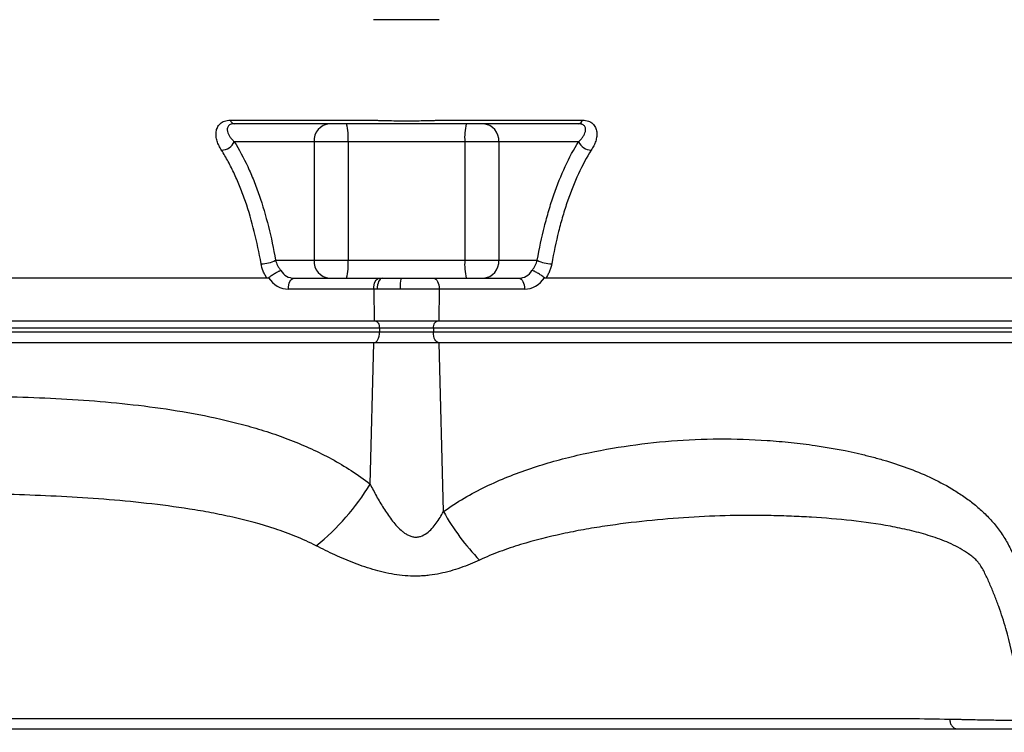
# Model space of a CAD drawing. Header units: millimetres. Extents: x 1600 to 4306, y 988 to 5170.
# Tile 4 of 21: x 2013 to 2561, y 1655 to 2052. Entities that reach past the tile are written whole.
import ezdxf

# ---------------------------------------------------------------- set-up
doc = ezdxf.new("R2010")
doc.units = ezdxf.units.MM
doc.header["$LTSCALE"] = 2

msp = doc.modelspace()

# ---------------------------------------------------------------- linework, layer by layer
at = {"color": 7, "linetype": 'Continuous', "lineweight": 25}
for p, q in [((2130.3, 1995.88), (2210.06, 1995.88)), ((2246.62, 1995.88), (2326.38, 1995.88)), ((2176.9, 1983.87), (2132.5, 1983.87)), ((2176.9, 1983.87), (2176.9, 1917.87)), ((2195.85, 1983.87), (2176.9, 1983.87)), ((2260.83, 1983.87), (2195.85, 1983.87)), ((2195.85, 1983.87), (2195.85, 1917.87)), ((2279.78, 1983.87), (2260.83, 1983.87)), ((2260.83, 1983.87), (2260.83, 1917.87)), ((2324.18, 1983.87), (2279.78, 1983.87)), ((2279.78, 1983.87), (2279.78, 1917.87)), ((2155.49, 1917.87), (2176.9, 1917.87)), ((2176.9, 1917.87), (2195.85, 1917.87)), ((2195.85, 1917.87), (2260.83, 1917.87)), ((2260.83, 1917.87), (2279.78, 1917.87)), ((2279.78, 1917.87), (2301.19, 1917.87)), ((2150.77, 1907.87), (1880.39, 1907.87)), ((2165.65, 1907.87), (2213.13, 1907.87)), ((2213.13, 1907.87), (2214.77, 1907.87)), ((2214.77, 1907.87), (2225.42, 1907.87)), ((2225.42, 1907.87), (2243.55, 1907.87)), ((2243.55, 1907.87), (2291.03, 1907.87)), ((2576.29, 1907.87), (2305.91, 1907.87)), ((2210.13, 1901.76), (2162.65, 1901.76)), ((2210.13, 1901.76), (2210.29, 1883.87)), ((2212.09, 1901.76), (2210.13, 1901.76)), ((2224.84, 1901.76), (2212.09, 1901.76)), ((2246.55, 1901.76), (2224.84, 1901.76)), ((2246.55, 1901.76), (2246.39, 1883.87)), ((2294.03, 1901.76), (2246.55, 1901.76)), ((2210.29, 1883.87), (1821.29, 1883.87)), ((2213.3, 1880.01), (1824.3, 1880.01)), ((2246.39, 1883.87), (2210.29, 1883.87)), ((2243.38, 1880.01), (2213.3, 1880.01)), ((2213.3, 1880.01), (2213.34, 1877.87)), ((2243.38, 1880.01), (2243.34, 1877.87)), ((2632.38, 1880.01), (2243.38, 1880.01)), ((2635.39, 1883.87), (2246.39, 1883.87)), ((2213.34, 1877.87), (1824.34, 1877.87)), ((2243.34, 1877.87), (2213.34, 1877.87)), ((2632.34, 1877.87), (2243.34, 1877.87)), ((2210.18, 1871.87), (1821.18, 1871.87)), ((2208.12, 1793.2), (2210.18, 1871.87)), ((2246.5, 1871.87), (2210.18, 1871.87)), ((2248.96, 1777.83), (2246.5, 1871.87)), ((2635.68, 1871.87), (2246.5, 1871.87))]:
    msp.add_line(p, q, dxfattribs=at)
at = {"color": 7, "linetype": 'Continuous', "lineweight": 25, "flags": 128}
for points in [[(2162.65, 1901.76), (2162.7, 1902.95), (2162.86, 1904.09), (2163.13, 1905.15), (2163.51, 1906.07), (2163.96, 1906.84), (2164.49, 1907.4), (2165.06, 1907.75), (2165.65, 1907.87)], [(2210.13, 1901.76), (2210.18, 1902.95), (2210.35, 1904.09), (2210.62, 1905.15), (2210.99, 1906.07), (2211.45, 1906.84), (2211.97, 1907.4), (2212.54, 1907.75), (2213.13, 1907.87)], [(2214.77, 1907.87), (2214.24, 1907.75), (2213.73, 1907.4), (2213.27, 1906.84), (2212.86, 1906.07), (2212.53, 1905.15), (2212.28, 1904.09), (2212.14, 1902.95), (2212.09, 1901.76)], [(2243.55, 1907.87), (2244.14, 1907.75), (2244.71, 1907.4), (2245.23, 1906.84), (2245.69, 1906.07), (2246.06, 1905.15), (2246.34, 1904.09), (2246.5, 1902.95), (2246.55, 1901.76)], [(2291.03, 1907.87), (2291.63, 1907.75), (2292.19, 1907.4), (2292.72, 1906.84), (2293.17, 1906.07), (2293.55, 1905.15), (2293.82, 1904.09), (2293.98, 1902.95), (2294.03, 1901.76)], [(2211.3, 1883.87), (2211.69, 1883.8), (2212.05, 1883.58), (2212.39, 1883.22), (2212.69, 1882.75), (2212.94, 1882.16), (2213.13, 1881.5), (2213.25, 1880.77), (2213.3, 1880.01)], [(2243.38, 1880.01), (2243.43, 1880.77), (2243.55, 1881.5), (2243.74, 1882.16), (2243.99, 1882.75), (2244.29, 1883.22), (2244.63, 1883.58), (2244.99, 1883.8), (2245.38, 1883.87)], [(2210.34, 1871.87), (2210.93, 1871.98), (2211.49, 1872.33), (2212.01, 1872.88), (2212.46, 1873.63), (2212.83, 1874.54), (2213.11, 1875.57), (2213.28, 1876.7), (2213.34, 1877.87)], [(2246.34, 1871.87), (2245.76, 1871.98), (2245.19, 1872.33), (2244.67, 1872.88), (2244.22, 1873.63), (2243.85, 1874.54), (2243.57, 1875.57), (2243.4, 1876.7), (2243.34, 1877.87)]]:
    msp.add_lwpolyline(points, dxfattribs=at)
at = {"color": 7, "linetype": 'Continuous', "lineweight": 25}
for centre, radius, start, end in [((2133.01, 1996.65), 2.82, 195.8219, 260.3146), ((2323.67, 1996.65), 2.82, 279.6854, 344.1781), ((2186.28, 1984.49), 9.4, 94.4019, 183.8113), ((2164.46, 1986.35), 31.48, 355.4756, 13.8126), ((2292.22, 1986.35), 31.48, 166.1874, 184.5244), ((2270.4, 1984.49), 9.4, 356.1887, 85.5981), ((2125.19, 1987.18), 8.02, 271.8043, 335.6447), ((2331.49, 1987.18), 8.02, 204.3553, 268.1957), ((2147.7, 1932.22), 16.32, 269.1572, 298.4974), ((2186.28, 1917.24), 9.4, 176.1887, 265.5981), ((2164.46, 1915.39), 31.48, 346.1874, 4.5244), ((2292.22, 1915.39), 31.48, 175.4756, 193.8126), ((2270.4, 1917.24), 9.4, 274.4019, 3.8113), ((2308.98, 1932.22), 16.32, 241.5026, 270.8428), ((2241.23, 1903.29), 16.46, 163.8686, 185.3338), ((2097.79, 1859.24), 128.59, 308.6387, 329.0961), ((2363.05, 1841.62), 130.71, 209.2107, 223.9956)]:
    msp.add_arc(centre, radius, start, end, dxfattribs=at)
for centre, major_axis, ratio, start_param, end_param in [((2162.51, 1917.76), (-0.56, 15.99), 0.865762, 2.187353, 3.111406), ((2165.51, 1917.87), (-0.56, 9.99), 0.865352, 2.127583, 3.093407), ((2291.17, 1917.87), (0.56, 9.99), 0.865352, 3.189778, 4.155602), ((2294.17, 1917.76), (0.56, 15.99), 0.865762, 3.17178, 4.095833)]:
    msp.add_ellipse(centre, major_axis=major_axis, ratio=ratio, start_param=start_param, end_param=end_param, dxfattribs=at)
for points, knots in [([(2246.6, 2051.87), (2245.06, 2051.87), (2242.05, 2051.87), (2237.57, 2051.87), (2233.04, 2051.87), (2229.93, 2051.87), (2228.34, 2051.87), (2226.75, 2051.87), (2223.64, 2051.87), (2219.11, 2051.87), (2214.64, 2051.87), (2211.62, 2051.87), (2210.08, 2051.87)], [0.99406161, 0.99406161, 0.99406161, 0.99406161, 0.99554621, 0.99703081, 0.9985154, 1, 1, 1, 1.0014846, 1.00296919, 1.00445379, 1.00593839, 1.00593839, 1.00593839, 1.00593839]), ([(2125.44, 1979.16), (2125.18, 1979.58), (2124.92, 1979.99), (2124.45, 1980.83), (2124.22, 1981.25), (2123.61, 1982.52), (2123.26, 1983.37), (2122.72, 1985.11), (2122.53, 1985.99), (2122.33, 1987.73), (2122.33, 1988.58), (2122.5, 1989.84), (2122.59, 1990.26), (2122.82, 1991.07), (2122.97, 1991.46), (2123.33, 1992.22), (2123.54, 1992.58), (2124.05, 1993.28), (2124.34, 1993.61), (2125, 1994.21), (2125.36, 1994.49), (2126.16, 1994.97), (2126.61, 1995.18), (2128.04, 1995.7), (2129.11, 1995.88), (2130.3, 1995.88)], [0, 0, 0, 0, 0.0625, 0.0625, 0.125, 0.125, 0.25, 0.25, 0.375, 0.375, 0.5, 0.5, 0.5625, 0.5625, 0.625, 0.625, 0.6875, 0.6875, 0.75, 0.75, 0.8125, 0.8125, 0.875, 0.875, 1, 1, 1, 1]), ([(2210.06, 1995.88), (2210.41, 1995.87), (2210.77, 1995.85), (2211.48, 1995.83), (2211.84, 1995.81), (2212.92, 1995.78), (2213.66, 1995.75), (2215.87, 1995.69), (2217.39, 1995.66), (2222.03, 1995.58), (2225.17, 1995.56), (2229.91, 1995.56), (2231.52, 1995.56), (2234.66, 1995.59), (2236.22, 1995.61), (2239.28, 1995.66), (2240.78, 1995.69), (2243.01, 1995.75), (2243.75, 1995.78), (2244.84, 1995.81), (2245.2, 1995.83), (2245.91, 1995.85), (2246.27, 1995.87), (2246.62, 1995.88)], [0, 0, 0, 0, 0.03125, 0.03125, 0.0625, 0.0625, 0.125, 0.125, 0.25, 0.25, 0.5, 0.5, 0.625, 0.625, 0.75, 0.75, 0.875, 0.875, 0.9375, 0.9375, 0.96875, 0.96875, 1, 1, 1, 1]), ([(2326.38, 1995.88), (2326.98, 1995.88), (2327.55, 1995.84), (2328.63, 1995.66), (2329.14, 1995.52), (2330.09, 1995.18), (2330.53, 1994.97), (2331.33, 1994.48), (2331.7, 1994.2), (2332.68, 1993.29), (2333.18, 1992.59), (2333.72, 1991.44), (2333.87, 1991.04), (2334.1, 1990.23), (2334.18, 1989.82), (2334.29, 1988.98), (2334.32, 1988.55), (2334.32, 1987.69), (2334.3, 1987.25), (2334.15, 1985.94), (2333.95, 1985.08), (2333.42, 1983.36), (2333.07, 1982.5), (2332.45, 1981.24), (2332.23, 1980.82), (2331.76, 1979.99), (2331.51, 1979.58), (2331.24, 1979.16)], [0, 0, 0, 0, 0.0625, 0.0625, 0.125, 0.125, 0.1875, 0.1875, 0.25, 0.25, 0.375, 0.375, 0.4375, 0.4375, 0.5, 0.5, 0.5625, 0.5625, 0.625, 0.625, 0.75, 0.75, 0.875, 0.875, 0.9375, 0.9375, 1, 1, 1, 1]), ([(2132.54, 1993.87), (2132.09, 1993.87), (2131.68, 1993.83), (2130.94, 1993.68), (2130.6, 1993.57), (2130.02, 1993.29), (2129.78, 1993.13), (2129.37, 1992.77), (2129.2, 1992.57), (2128.79, 1991.93), (2128.66, 1991.47), (2128.59, 1990.75), (2128.59, 1990.51), (2128.64, 1990.02), (2128.68, 1989.77), (2128.85, 1989.03), (2129.04, 1988.54), (2129.51, 1987.57), (2129.79, 1987.08), (2130.45, 1986.13), (2130.81, 1985.67), (2131.61, 1984.76), (2132.04, 1984.32), (2132.5, 1983.87)], [0, 0, 0, 0, 0.0625, 0.0625, 0.125, 0.125, 0.1875, 0.1875, 0.25, 0.25, 0.375, 0.375, 0.4375, 0.4375, 0.5, 0.5, 0.625, 0.625, 0.75, 0.75, 0.875, 0.875, 1, 1, 1, 1]), ([(2324.14, 1993.87), (2308.38, 1993.87), (2284.73, 1993.87), (2259.11, 1993.87), (2249.25, 1993.87), (2246.3, 1993.87), (2245.31, 1993.87), (2243.34, 1993.87), (2242.32, 1993.87), (2240.23, 1993.87), (2239.16, 1993.87), (2237, 1993.87), (2235.9, 1993.87), (2233.68, 1993.87), (2232.56, 1993.87), (2230.28, 1993.87), (2229.14, 1993.87), (2225.74, 1993.87), (2223.5, 1993.87), (2220.16, 1993.87), (2219.06, 1993.87), (2216.91, 1993.87), (2215.86, 1993.87), (2214.33, 1993.87), (2213.82, 1993.87), (2212.82, 1993.87), (2212.33, 1993.87), (2210.86, 1993.87), (2207.93, 1993.87), (2197.16, 1993.87), (2171.7, 1993.87), (2148.2, 1993.87), (2132.54, 1993.87)], [0, 0, 0, 0, 0.25, 0.375, 0.40625, 0.40625, 0.421875, 0.421875, 0.4375, 0.4375, 0.453125, 0.453125, 0.46875, 0.46875, 0.484375, 0.484375, 0.5, 0.5, 0.53125, 0.53125, 0.546875, 0.546875, 0.5625, 0.5625, 0.570312, 0.570312, 0.578125, 0.578125, 0.59375, 0.625, 0.75, 1, 1, 1, 1]), ([(2324.18, 1983.87), (2324.64, 1984.32), (2325.07, 1984.76), (2325.87, 1985.66), (2326.23, 1986.13), (2326.88, 1987.07), (2327.17, 1987.55), (2327.64, 1988.53), (2327.83, 1989.02), (2328.06, 1990.01), (2328.11, 1990.5), (2328.05, 1991.22), (2328, 1991.46), (2327.86, 1991.92), (2327.76, 1992.14), (2327.49, 1992.56), (2327.32, 1992.76), (2326.9, 1993.13), (2326.66, 1993.29), (2326.23, 1993.5), (2326.07, 1993.56), (2325.74, 1993.67), (2325.56, 1993.72), (2325, 1993.83), (2324.59, 1993.87), (2324.14, 1993.87)], [0, 0, 0, 0, 0.125, 0.125, 0.25, 0.25, 0.375, 0.375, 0.5, 0.5, 0.625, 0.625, 0.6875, 0.6875, 0.75, 0.75, 0.8125, 0.8125, 0.875, 0.875, 0.90625, 0.90625, 0.9375, 0.9375, 1, 1, 1, 1]), ([(2147.46, 1915.89), (2146.38, 1922.08), (2145.12, 1928.05), (2142.22, 1939.6), (2140.58, 1945.17), (2137.83, 1953.19), (2136.86, 1955.81), (2135.33, 1959.65), (2134.81, 1960.91), (2133.74, 1963.4), (2133.2, 1964.62), (2131.53, 1968.23), (2130.37, 1970.55), (2127.97, 1975), (2126.73, 1977.13), (2125.44, 1979.16)], [0, 0, 0, 0, 0.25, 0.25, 0.5, 0.5, 0.625, 0.625, 0.6875, 0.6875, 0.75, 0.75, 0.875, 0.875, 1, 1, 1, 1]), ([(2132.5, 1983.87), (2135.19, 1979.62), (2137.68, 1974.99), (2140.58, 1968.74), (2141.15, 1967.47), (2142.26, 1964.88), (2142.81, 1963.56), (2144.41, 1959.55), (2145.42, 1956.82), (2148.3, 1948.44), (2150.01, 1942.63), (2153.04, 1930.57), (2154.36, 1924.33), (2155.49, 1917.87)], [0, 0, 0, 0, 0.25, 0.25, 0.3125, 0.3125, 0.375, 0.375, 0.5, 0.5, 0.75, 0.75, 1, 1, 1, 1]), ([(2301.19, 1917.87), (2302.32, 1924.33), (2303.64, 1930.59), (2305.93, 1939.69), (2306.75, 1942.67), (2308.48, 1948.54), (2309.41, 1951.43), (2312.31, 1959.83), (2314.42, 1965.12), (2319.01, 1975.01), (2321.5, 1979.63), (2324.18, 1983.87)], [0, 0, 0, 0, 0.25, 0.25, 0.375, 0.375, 0.5, 0.5, 0.75, 0.75, 1, 1, 1, 1]), ([(2331.24, 1979.16), (2328.67, 1975.1), (2326.29, 1970.68), (2321.9, 1961.21), (2319.88, 1956.16), (2317.1, 1948.11), (2316.22, 1945.35), (2314.56, 1939.72), (2313.77, 1936.84), (2311.57, 1928.09), (2310.3, 1922.07), (2309.22, 1915.89)], [0, 0, 0, 0, 0.25, 0.25, 0.5, 0.5, 0.625, 0.625, 0.75, 0.75, 1, 1, 1, 1]), ([(2150.77, 1907.87), (2150.35, 1908.48), (2149.96, 1909.11), (2149.25, 1910.41), (2148.93, 1911.08), (2148.1, 1913.11), (2147.71, 1914.49), (2147.46, 1915.89)], [0, 0, 0, 0, 0.25, 0.25, 0.5, 0.5, 1, 1, 1, 1]), ([(2155.49, 1917.87), (2155.76, 1916.88), (2156.15, 1915.91), (2156.89, 1914.46), (2157.17, 1913.98), (2157.78, 1913.06), (2158.11, 1912.61), (2158.46, 1912.18)], [0, 0, 0, 0, 0.5, 0.5, 0.75, 0.75, 1, 1, 1, 1]), ([(2298.22, 1912.18), (2298.57, 1912.61), (2298.91, 1913.07), (2299.51, 1913.99), (2299.79, 1914.46), (2300.28, 1915.42), (2300.5, 1915.91), (2300.89, 1916.89), (2301.05, 1917.38), (2301.19, 1917.87)], [0, 0, 0, 0, 0.25, 0.25, 0.5, 0.5, 0.75, 0.75, 1, 1, 1, 1]), ([(2309.22, 1915.89), (2309.1, 1915.19), (2308.94, 1914.49), (2308.53, 1913.1), (2308.29, 1912.41), (2307.73, 1911.05), (2307.42, 1910.39), (2306.72, 1909.11), (2306.33, 1908.48), (2305.91, 1907.87)], [0, 0, 0, 0, 0.25, 0.25, 0.5, 0.5, 0.75, 0.75, 1, 1, 1, 1]), ([(2151.53, 1908.12), (2151.82, 1908.35), (2152.11, 1908.58), (2152.73, 1909.03), (2153.05, 1909.26), (2153.7, 1909.71), (2154.03, 1909.93), (2154.69, 1910.35), (2155.02, 1910.55), (2155.66, 1910.93), (2155.97, 1911.1), (2156.58, 1911.42), (2156.86, 1911.56), (2157.39, 1911.81), (2157.64, 1911.91), (2157.98, 1912.04), (2158.08, 1912.07), (2158.28, 1912.14), (2158.38, 1912.16), (2158.46, 1912.18)], [0, 0, 0, 0, 0.125, 0.125, 0.25, 0.25, 0.375, 0.375, 0.5, 0.5, 0.625, 0.625, 0.75, 0.75, 0.875, 0.875, 0.9375, 0.9375, 1, 1, 1, 1]), ([(2305.15, 1908.12), (2304.86, 1908.35), (2304.57, 1908.58), (2303.95, 1909.03), (2303.63, 1909.26), (2302.98, 1909.71), (2302.65, 1909.93), (2301.99, 1910.35), (2301.66, 1910.55), (2301.02, 1910.93), (2300.71, 1911.1), (2300.1, 1911.42), (2299.82, 1911.56), (2299.29, 1911.81), (2299.04, 1911.91), (2298.7, 1912.04), (2298.6, 1912.07), (2298.4, 1912.14), (2298.3, 1912.16), (2298.22, 1912.18)], [0, 0, 0, 0, 0.125, 0.125, 0.25, 0.25, 0.375, 0.375, 0.5, 0.5, 0.625, 0.625, 0.75, 0.75, 0.875, 0.875, 0.9375, 0.9375, 1, 1, 1, 1]), ([(1820.05, 1828.79), (1828.25, 1830.49), (1836.46, 1831.95), (1852.89, 1834.5), (1861.12, 1835.59), (1885.81, 1838.4), (1902.31, 1839.67), (1927.07, 1840.98), (1935.33, 1841.31), (1951.86, 1841.81), (1960.13, 1841.97), (1976.65, 1842.13), (1984.9, 1842.13), (2001.39, 1841.95), (2009.62, 1841.77), (2034.29, 1840.94), (2050.7, 1839.97), (2075.21, 1837.57), (2083.37, 1836.61), (2099.64, 1834.29), (2107.76, 1832.92), (2123.94, 1829.66), (2132.01, 1827.77), (2142.05, 1824.97), (2144.05, 1824.38), (2148.06, 1823.17), (2150.06, 1822.54), (2156.02, 1820.57), (2159.96, 1819.17), (2171.65, 1814.63), (2179.28, 1811.18), (2190.38, 1805.15), (2194.02, 1803), (2201.18, 1798.37), (2204.69, 1795.88), (2208.12, 1793.2)], [0, 0, 0, 0, 0.0625, 0.0625, 0.125, 0.125, 0.25, 0.25, 0.3125, 0.3125, 0.375, 0.375, 0.4375, 0.4375, 0.5, 0.5, 0.625, 0.625, 0.6875, 0.6875, 0.75, 0.75, 0.8125, 0.8125, 0.828125, 0.828125, 0.84375, 0.84375, 0.875, 0.875, 0.9375, 0.9375, 0.96875, 0.96875, 1, 1, 1, 1]), ([(2248.96, 1777.83), (2252.74, 1780.55), (2256.6, 1783.04), (2264.46, 1787.65), (2268.46, 1789.78), (2280.64, 1795.68), (2288.98, 1799.01), (2301.77, 1803.33), (2306.08, 1804.65), (2314.71, 1807.07), (2319.03, 1808.18), (2332.05, 1811.2), (2340.76, 1812.84), (2358.25, 1815.51), (2367.02, 1816.54), (2384.65, 1817.93), (2393.49, 1818.28), (2411.25, 1818.36), (2420.17, 1818.08), (2433.59, 1817.18), (2438.06, 1816.8), (2446.99, 1815.86), (2451.45, 1815.31), (2464.79, 1813.37), (2473.65, 1811.71), (2484.68, 1809.05), (2486.88, 1808.49), (2491.26, 1807.31), (2493.45, 1806.68), (2499.97, 1804.71), (2504.27, 1803.26), (2512.79, 1800.03), (2517.01, 1798.26), (2525.31, 1794.28), (2529.4, 1792.09), (2535.42, 1788.38), (2537.41, 1787.07), (2541.29, 1784.32), (2543.19, 1782.87), (2546.89, 1779.82), (2548.68, 1778.22), (2552.15, 1774.83), (2553.82, 1773.05), (2556.22, 1770.21), (2557, 1769.23), (2558.5, 1767.23), (2559.22, 1766.21), (2561.29, 1763.09), (2562.55, 1760.92), (2564.89, 1756.47), (2565.98, 1754.18), (2568.09, 1749.56), (2569.11, 1747.23), (2572.07, 1740.16), (2573.89, 1735.39), (2577.2, 1725.76), (2578.7, 1720.89), (2582.71, 1706.13), (2584.75, 1696.08), (2586.83, 1680.68), (2587.36, 1675.53), (2588.06, 1665.22), (2588.25, 1660.05), (2588.26, 1654.88)], [0, 0, 0, 0, 0.03125, 0.03125, 0.0625, 0.0625, 0.125, 0.125, 0.15625, 0.15625, 0.1875, 0.1875, 0.25, 0.25, 0.3125, 0.3125, 0.375, 0.375, 0.4375, 0.4375, 0.46875, 0.46875, 0.5, 0.5, 0.5625, 0.5625, 0.578125, 0.578125, 0.59375, 0.59375, 0.625, 0.625, 0.65625, 0.65625, 0.6875, 0.6875, 0.703125, 0.703125, 0.71875, 0.71875, 0.734375, 0.734375, 0.75, 0.75, 0.757813, 0.757813, 0.765625, 0.765625, 0.78125, 0.78125, 0.796875, 0.796875, 0.8125, 0.8125, 0.84375, 0.84375, 0.875, 0.875, 0.9375, 0.9375, 0.96875, 0.96875, 1, 1, 1, 1]), ([(2208.12, 1793.2), (2209.26, 1790.93), (2210.44, 1788.67), (2212.91, 1784.19), (2214.21, 1781.96), (2216.96, 1777.58), (2218.41, 1775.42), (2220.81, 1772.29), (2221.64, 1771.26), (2223.41, 1769.29), (2224.33, 1768.35), (2225.83, 1767.02), (2226.35, 1766.6), (2227.43, 1765.81), (2227.98, 1765.44), (2229.15, 1764.78), (2229.76, 1764.49), (2230.69, 1764.14), (2231.01, 1764.04), (2231.65, 1763.86), (2231.98, 1763.79), (2232.97, 1763.64), (2233.63, 1763.61), (2234.94, 1763.71), (2235.6, 1763.84), (2237.49, 1764.44), (2238.61, 1765.07), (2240.7, 1766.61), (2241.63, 1767.49), (2243.38, 1769.38), (2244.18, 1770.38), (2246.43, 1773.45), (2247.74, 1775.61), (2248.96, 1777.83)], [0, 0, 0, 0, 0.125, 0.125, 0.25, 0.25, 0.375, 0.375, 0.4375, 0.4375, 0.5, 0.5, 0.53125, 0.53125, 0.5625, 0.5625, 0.59375, 0.59375, 0.609375, 0.609375, 0.625, 0.625, 0.65625, 0.65625, 0.6875, 0.6875, 0.75, 0.75, 0.8125, 0.8125, 0.875, 0.875, 1, 1, 1, 1]), ([(2178.08, 1758.8), (2174.37, 1760.71), (2170.59, 1762.42), (2162.97, 1765.53), (2159.12, 1766.94), (2147.46, 1770.8), (2139.58, 1772.9), (2127.64, 1775.59), (2123.64, 1776.41), (2115.64, 1777.92), (2111.64, 1778.61), (2099.66, 1780.5), (2091.68, 1781.55), (2075.77, 1783.33), (2067.84, 1784.06), (2052.03, 1785.3), (2044.16, 1785.8), (2028.48, 1786.63), (2020.67, 1786.96), (2005.13, 1787.47), (1997.39, 1787.66), (1974.29, 1788.05), (1959.03, 1788.08), (1936.32, 1787.86), (1928.78, 1787.74), (1913.78, 1787.39), (1906.33, 1787.16), (1884.07, 1786.29), (1869.39, 1785.46), (1847.57, 1783.63), (1840.33, 1782.91), (1825.91, 1781.23), (1818.73, 1780.26), (1811.58, 1779.12)], [0, 0, 0, 0, 0.03125, 0.03125, 0.0625, 0.0625, 0.125, 0.125, 0.15625, 0.15625, 0.1875, 0.1875, 0.25, 0.25, 0.3125, 0.3125, 0.375, 0.375, 0.4375, 0.4375, 0.5, 0.5, 0.625, 0.625, 0.6875, 0.6875, 0.75, 0.75, 0.875, 0.875, 0.9375, 0.9375, 1, 1, 1, 1]), ([(2570.02, 1661.62), (2569.89, 1665.96), (2569.62, 1670.29), (2569.02, 1676.77), (2568.78, 1678.93), (2568.24, 1683.25), (2567.93, 1685.4), (2566.25, 1696.1), (2564.38, 1704.48), (2560.81, 1716.8), (2559.49, 1720.87), (2557.33, 1726.9), (2556.57, 1728.9), (2555, 1732.89), (2554.19, 1734.87), (2552.5, 1738.81), (2551.64, 1740.76), (2550.26, 1743.63), (2549.78, 1744.57), (2548.78, 1746.4), (2548.25, 1747.3), (2547.37, 1748.57), (2547.06, 1748.99), (2546.42, 1749.78), (2546.08, 1750.17), (2545.04, 1751.26), (2544.32, 1751.89), (2543.19, 1752.79), (2542.81, 1753.08), (2542.05, 1753.66), (2541.66, 1753.95), (2540.5, 1754.79), (2539.72, 1755.32), (2537.34, 1756.83), (2535.72, 1757.74), (2532.43, 1759.42), (2530.76, 1760.19), (2527.38, 1761.62), (2525.67, 1762.28), (2522.25, 1763.51), (2520.53, 1764.08), (2515.34, 1765.68), (2511.84, 1766.61), (2504.81, 1768.26), (2501.26, 1768.99), (2490.55, 1770.96), (2483.31, 1771.97), (2468.7, 1773.61), (2461.33, 1774.23), (2450.18, 1774.91), (2446.44, 1775.1), (2438.94, 1775.4), (2435.17, 1775.51), (2423.84, 1775.73), (2416.24, 1775.73), (2400.96, 1775.41), (2393.27, 1775.09), (2377.81, 1774.11), (2370.04, 1773.46), (2354.43, 1771.85), (2346.6, 1770.88), (2334.82, 1769.11), (2330.9, 1768.46), (2323.03, 1767.05), (2319.09, 1766.28), (2307.33, 1763.76), (2299.53, 1761.79), (2287.96, 1758.23), (2284.13, 1756.95), (2276.52, 1754.1), (2272.75, 1752.55), (2269.02, 1750.83)], [0, 0, 0, 0, 0.03125, 0.03125, 0.046875, 0.046875, 0.0625, 0.0625, 0.125, 0.125, 0.15625, 0.15625, 0.171875, 0.171875, 0.1875, 0.1875, 0.203125, 0.203125, 0.210938, 0.210938, 0.21875, 0.21875, 0.222656, 0.222656, 0.226563, 0.226563, 0.234375, 0.234375, 0.238281, 0.238281, 0.242188, 0.242188, 0.25, 0.25, 0.265625, 0.265625, 0.28125, 0.28125, 0.296875, 0.296875, 0.3125, 0.3125, 0.34375, 0.34375, 0.375, 0.375, 0.4375, 0.4375, 0.5, 0.5, 0.53125, 0.53125, 0.5625, 0.5625, 0.625, 0.625, 0.6875, 0.6875, 0.75, 0.75, 0.8125, 0.8125, 0.84375, 0.84375, 0.875, 0.875, 0.9375, 0.9375, 0.96875, 0.96875, 1, 1, 1, 1]), ([(2269.02, 1750.83), (2265.59, 1749.24), (2262.07, 1747.77), (2256.59, 1745.85), (2254.72, 1745.25), (2250.94, 1744.19), (2249.02, 1743.72), (2245.14, 1742.92), (2243.17, 1742.6), (2240.18, 1742.24), (2239.17, 1742.14), (2237.16, 1741.99), (2236.15, 1741.94), (2233.12, 1741.85), (2231.1, 1741.88), (2227.05, 1742.12), (2225.01, 1742.33), (2218.93, 1743.2), (2214.95, 1744.09), (2209.08, 1745.75), (2207.13, 1746.36), (2203.28, 1747.66), (2201.38, 1748.35), (2195.77, 1750.51), (2192.12, 1752.07), (2184.99, 1755.34), (2181.5, 1757.05), (2178.08, 1758.8)], [0, 0, 0, 0, 0.125, 0.125, 0.1875, 0.1875, 0.25, 0.25, 0.3125, 0.3125, 0.34375, 0.34375, 0.375, 0.375, 0.4375, 0.4375, 0.5, 0.5, 0.625, 0.625, 0.6875, 0.6875, 0.75, 0.75, 0.875, 0.875, 1, 1, 1, 1]), ([(2530.7, 1662.24), (2530.73, 1661.59), (2530.84, 1660.9), (2531.26, 1659.58), (2531.58, 1658.95), (2532.37, 1657.91), (2532.85, 1657.5), (2533.83, 1656.98), (2534.34, 1656.87), (2534.81, 1656.87)], [0, 0, 0, 0, 0.25, 0.25, 0.5, 0.5, 0.75, 0.75, 1, 1, 1, 1]), ([(2530.7, 1662.24), (2531.41, 1662.23), (2532.81, 1662.2), (2534.9, 1662.16), (2536.97, 1662.12), (2539.03, 1662.08), (2542.1, 1662.01), (2546.14, 1661.92), (2550.9, 1661.83), (2555.33, 1661.75), (2559.37, 1661.69), (2563.14, 1661.65), (2566.68, 1661.62), (2568.93, 1661.62), (2570.02, 1661.62)], [0, 0, 0, 0, 0.050228, 0.100406, 0.150537, 0.20062, 0.250659, 0.375465, 0.500724, 0.610828, 0.715775, 0.8156, 0.910334, 1, 1, 1, 1]), ([(1601.29, 1656.87), (1601.33, 1656.87), (1601.42, 1656.87), (1601.57, 1656.87), (1601.75, 1656.87), (1601.94, 1656.87), (1602.15, 1656.87), (1602.38, 1656.87), (1602.63, 1656.87), (1602.9, 1656.87), (1603.19, 1656.87), (1603.5, 1656.87), (1603.84, 1656.87), (1604.19, 1656.87), (1604.57, 1656.87), (1604.97, 1656.87), (1605.4, 1656.87), (1605.85, 1656.87), (1606.32, 1656.87), (1606.81, 1656.87), (1607.34, 1656.87), (1607.88, 1656.87), (1608.46, 1656.87), (1609.06, 1656.87), (1609.69, 1656.87), (1610.34, 1656.87), (1611.02, 1656.87), (1611.73, 1656.87), (1612.46, 1656.87), (1613.22, 1656.87), (1614.01, 1656.87), (1614.82, 1656.87), (1615.65, 1656.87), (1616.51, 1656.87), (1617.39, 1656.87), (1618.3, 1656.87), (1619.23, 1656.87), (1620.18, 1656.87), (1621.16, 1656.87), (1622.16, 1656.87), (1623.18, 1656.87), (1624.22, 1656.87), (1625.29, 1656.87), (1626.37, 1656.87), (1627.48, 1656.87), (1628.6, 1656.87), (1629.75, 1656.87), (1630.92, 1656.87), (1632.1, 1656.87), (1633.31, 1656.87), (1634.54, 1656.87), (1635.79, 1656.87), (1637.06, 1656.87), (1638.35, 1656.87), (1639.65, 1656.87), (1640.98, 1656.87), (1642.33, 1656.87), (1643.7, 1656.87), (1645.09, 1656.87), (1646.5, 1656.87), (1647.93, 1656.87), (1649.39, 1656.87), (1650.86, 1656.87), (1652.35, 1656.87), (1653.87, 1656.87), (1655.4, 1656.87), (1656.96, 1656.87), (1658.54, 1656.87), (1660.14, 1656.87), (1661.76, 1656.87), (1663.4, 1656.87), (1665.07, 1656.87), (1666.76, 1656.87), (1668.47, 1656.87), (1670.2, 1656.87), (1671.95, 1656.87), (1674.13, 1656.87), (1676.77, 1656.87), (1679.88, 1656.87), (1683.05, 1656.87), (1686.29, 1656.87), (1689.59, 1656.87), (1692.95, 1656.87), (1696.37, 1656.87), (1699.84, 1656.87), (1703.37, 1656.87), (1706.94, 1656.87), (1710.57, 1656.87), (1714.24, 1656.87), (1717.97, 1656.87), (1721.74, 1656.87), (1725.56, 1656.87), (1729.44, 1656.87), (1733.36, 1656.87), (1737.34, 1656.87), (1741.36, 1656.87), (1745.43, 1656.87), (1749.56, 1656.87), (1753.73, 1656.87), (1757.95, 1656.87), (1762.22, 1656.87), (1766.55, 1656.87), (1770.92, 1656.87), (1775.34, 1656.87), (1779.81, 1656.87), (1784.34, 1656.87), (1788.91, 1656.87), (1793.53, 1656.87), (1798.2, 1656.87), (1802.93, 1656.87), (1807.7, 1656.87), (1812.53, 1656.87), (1817.41, 1656.87), (1822.33, 1656.87), (1827.31, 1656.87), (1832.33, 1656.87), (1837.39, 1656.87), (1842.48, 1656.87), (1847.6, 1656.87), (1852.75, 1656.87), (1857.94, 1656.87), (1863.16, 1656.87), (1868.4, 1656.87), (1873.68, 1656.87), (1878.99, 1656.87), (1884.33, 1656.87), (1889.7, 1656.87), (1895.11, 1656.87), (1900.54, 1656.87), (1906.01, 1656.87), (1911.5, 1656.87), (1917.04, 1656.87), (1922.6, 1656.87), (1928.2, 1656.87), (1933.83, 1656.87), (1939.49, 1656.87), (1945.19, 1656.87), (1950.92, 1656.87), (1956.69, 1656.87), (1962.5, 1656.87), (1968.34, 1656.87), (1974.23, 1656.87), (1980.14, 1656.87), (1986.1, 1656.87), (1992.1, 1656.87), (1998.13, 1656.87), (2004.2, 1656.87), (2010.28, 1656.87), (2016.38, 1656.87), (2022.49, 1656.87), (2028.61, 1656.87), (2034.74, 1656.87), (2040.88, 1656.87), (2047.03, 1656.87), (2053.19, 1656.87), (2059.36, 1656.87), (2065.53, 1656.87), (2071.72, 1656.87), (2077.92, 1656.87), (2084.12, 1656.87), (2090.34, 1656.87), (2096.57, 1656.87), (2102.8, 1656.87), (2109.05, 1656.87), (2115.31, 1656.87), (2121.58, 1656.87), (2127.87, 1656.87), (2134.16, 1656.87), (2140.47, 1656.87), (2146.78, 1656.87), (2153.11, 1656.87), (2159.45, 1656.87), (2165.81, 1656.87), (2172.17, 1656.87), (2178.54, 1656.87), (2184.92, 1656.87), (2191.32, 1656.87), (2197.71, 1656.87), (2204.09, 1656.87), (2210.46, 1656.87), (2216.81, 1656.87), (2223.14, 1656.87), (2229.45, 1656.87), (2235.74, 1656.87), (2242.02, 1656.87), (2248.28, 1656.87), (2254.53, 1656.87), (2260.76, 1656.87), (2266.97, 1656.87), (2273.16, 1656.87), (2279.34, 1656.87), (2285.5, 1656.87), (2291.64, 1656.87), (2297.77, 1656.87), (2303.88, 1656.87), (2309.98, 1656.87), (2316.06, 1656.87), (2322.12, 1656.87), (2328.17, 1656.87), (2334.2, 1656.87), (2340.21, 1656.87), (2346.2, 1656.87), (2352.18, 1656.87), (2358.15, 1656.87), (2364.09, 1656.87), (2370, 1656.87), (2375.88, 1656.87), (2381.72, 1656.87), (2387.51, 1656.87), (2393.26, 1656.87), (2398.97, 1656.87), (2404.62, 1656.87), (2410.23, 1656.87), (2415.79, 1656.87), (2421.29, 1656.87), (2426.74, 1656.87), (2432.14, 1656.87), (2437.49, 1656.87), (2442.79, 1656.87), (2448.04, 1656.87), (2453.24, 1656.87), (2458.4, 1656.87), (2463.51, 1656.87), (2468.58, 1656.87), (2473.6, 1656.87), (2478.57, 1656.87), (2483.51, 1656.87), (2488.4, 1656.87), (2493.25, 1656.87), (2498.06, 1656.87), (2502.82, 1656.87), (2507.55, 1656.87), (2512.23, 1656.87), (2516.86, 1656.87), (2521.44, 1656.87), (2525.96, 1656.87), (2530.42, 1656.87), (2533.35, 1656.87), (2534.81, 1656.87)], [0, 0, 0, 0, 0.002859, 0.005718, 0.008578, 0.011439, 0.0143, 0.017161, 0.020024, 0.022887, 0.025752, 0.028618, 0.031485, 0.034354, 0.037225, 0.040098, 0.042972, 0.045849, 0.048728, 0.05161, 0.054494, 0.057381, 0.06027, 0.063162, 0.066058, 0.068957, 0.071859, 0.074763, 0.077668, 0.080574, 0.083479, 0.086379, 0.089277, 0.092171, 0.095062, 0.097949, 0.100835, 0.103717, 0.106597, 0.109474, 0.112349, 0.115222, 0.118093, 0.120962, 0.123829, 0.126694, 0.129558, 0.13242, 0.135282, 0.138142, 0.141001, 0.143859, 0.146717, 0.149575, 0.152432, 0.155289, 0.158147, 0.161004, 0.163861, 0.166718, 0.169576, 0.172433, 0.175292, 0.178151, 0.18101, 0.183871, 0.186732, 0.189594, 0.192458, 0.195323, 0.198189, 0.201056, 0.203925, 0.206796, 0.209669, 0.212543, 0.215419, 0.220284, 0.225156, 0.230034, 0.234919, 0.239813, 0.244715, 0.24962, 0.254516, 0.259405, 0.264286, 0.269161, 0.27403, 0.278893, 0.283752, 0.288606, 0.293457, 0.298304, 0.303148, 0.30799, 0.312831, 0.31767, 0.322509, 0.327347, 0.332187, 0.337027, 0.341869, 0.346712, 0.351559, 0.356409, 0.361263, 0.366121, 0.370984, 0.375853, 0.380727, 0.385609, 0.390497, 0.395394, 0.400298, 0.405203, 0.410102, 0.414991, 0.419873, 0.424749, 0.429618, 0.434482, 0.439341, 0.444195, 0.449045, 0.453892, 0.458736, 0.463579, 0.468419, 0.473259, 0.478099, 0.482939, 0.48778, 0.492622, 0.497467, 0.502314, 0.507165, 0.512019, 0.516879, 0.521744, 0.526616, 0.531495, 0.536382, 0.541276, 0.54618, 0.551093, 0.556016, 0.560934, 0.565842, 0.570741, 0.575631, 0.580513, 0.585388, 0.590256, 0.595118, 0.599976, 0.604829, 0.609678, 0.614524, 0.619368, 0.624211, 0.629054, 0.633898, 0.638742, 0.643589, 0.648438, 0.65329, 0.658146, 0.663008, 0.667875, 0.672748, 0.677629, 0.682517, 0.687413, 0.692318, 0.697232, 0.702156, 0.707088, 0.712013, 0.716928, 0.721835, 0.726734, 0.731627, 0.736513, 0.741394, 0.746271, 0.751143, 0.756013, 0.760881, 0.765747, 0.770612, 0.775477, 0.780343, 0.785209, 0.790077, 0.794948, 0.799822, 0.8047, 0.809583, 0.81447, 0.819364, 0.824264, 0.829171, 0.834086, 0.839011, 0.843935, 0.848849, 0.853755, 0.858654, 0.863546, 0.868432, 0.873312, 0.878187, 0.883055, 0.887918, 0.892775, 0.897627, 0.902477, 0.907325, 0.912172, 0.917018, 0.921866, 0.926715, 0.931567, 0.936422, 0.941282, 0.946146, 0.951016, 0.955892, 0.960775, 0.965666, 0.970566, 0.975475, 0.980392, 0.985306, 0.990211, 0.995109, 1, 1, 1, 1])]:
    msp.add_open_spline(points, degree=3, knots=knots, dxfattribs=at)
for points in [[(2151.53, 1908.12), (2151.31, 1907.94), (2151.04, 1907.87), (2150.77, 1907.87)], [(2305.91, 1907.87), (2305.64, 1907.87), (2305.37, 1907.94), (2305.15, 1908.12)], [(2534.81, 1656.87), (2551.45, 1656.87), (2566.66, 1656.87), (2580.52, 1656.87)]]:
    msp.add_open_spline(points, degree=3, dxfattribs=at)
at = {"color": 8, "linetype": 'Continuous', "lineweight": 25}
msp.add_open_spline([(1606.81, 1662.55), (1606.81, 1662.55), (1606.8, 1662.54), (1608.89, 1662.53), (1613.22, 1662.52), (1620.32, 1662.52), (1629.97, 1662.53), (1641.87, 1662.54), (1655.81, 1662.55), (1671.94, 1662.55), (1690.33, 1662.55), (1710.84, 1662.54), (1733.29, 1662.54), (1757.56, 1662.54), (1783.63, 1662.54), (1811.51, 1662.54), (1839.43, 1662.55), (1866.89, 1662.55), (1893.45, 1662.55), (1920.79, 1662.55), (1948.94, 1662.55), (1977.98, 1662.55), (2007.83, 1662.55), (2038.26, 1662.55), (2069.03, 1662.55), (2100.04, 1662.55), (2131.31, 1662.55), (2162.86, 1662.55), (2194.55, 1662.55), (2226.16, 1662.55), (2257.45, 1662.55), (2288.32, 1662.55), (2318.78, 1662.55), (2348.79, 1662.55), (2378.17, 1662.55), (2406.66, 1662.55), (2433.85, 1662.55), (2459.82, 1662.55), (2484.65, 1662.53), (2508.46, 1662.61), (2523.28, 1662.37), (2530.7, 1662.24)], degree=3, knots=[0, 0, 0, 0, 0.014367, 0.043219, 0.072174, 0.10134, 0.130349, 0.159185, 0.187965, 0.216795, 0.245796, 0.274964, 0.303936, 0.332786, 0.361633, 0.390597, 0.419767, 0.443979, 0.468071, 0.492108, 0.516159, 0.540301, 0.564629, 0.588914, 0.613031, 0.637068, 0.661104, 0.685237, 0.709571, 0.733922, 0.75812, 0.782256, 0.806418, 0.830688, 0.855079, 0.879274, 0.903309, 0.927317, 0.951408, 0.97567, 1, 1, 1, 1], dxfattribs=at)

doc.saveas('drawing.dxf')
